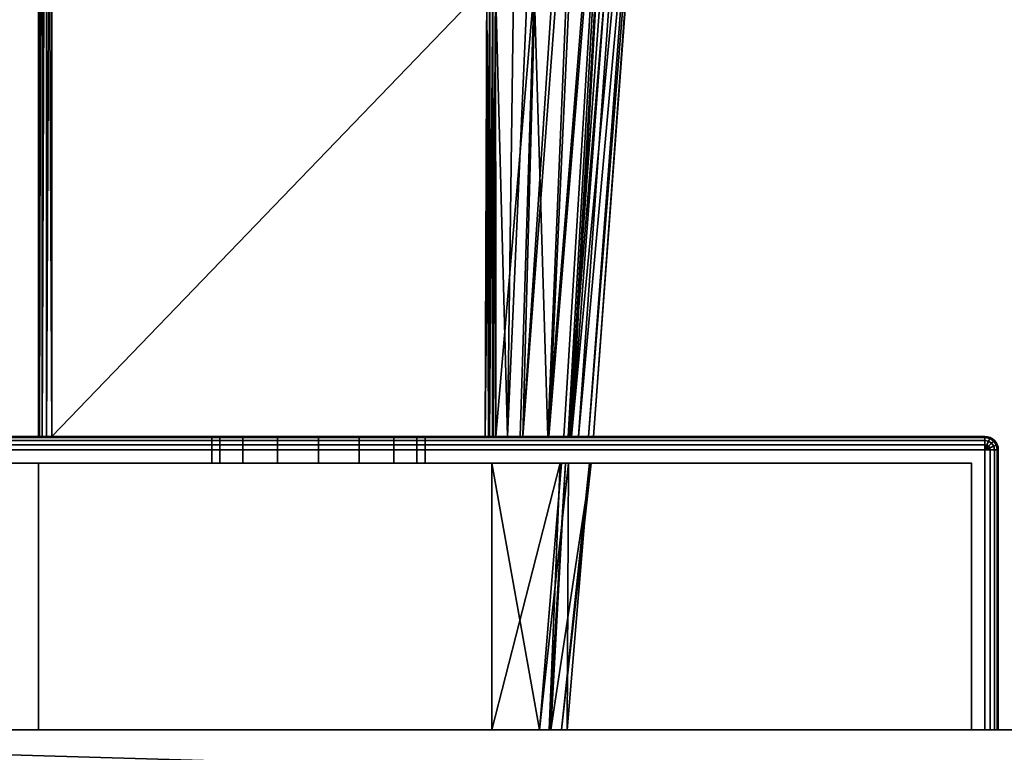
# Model space of a CAD drawing. Header units: millimetres. Extents: x -320 to 8070, y -96 to 57.
# Tile 27 of 111: x 1174 to 1211, y -1 to 27. Entities that reach past the tile are written whole.
import ezdxf

# ---------------------------------------------------------------- set-up
doc = ezdxf.new("R2010")
doc.units = ezdxf.units.MM
doc.layers.add('151', color=7, linetype='Continuous', true_color=0xffffff)

# ---------------------------------------------------------------- blocks, each defined once
blk = doc.blocks.new('UG_SURFACE_009')
at = {"layer": '151', "color": 253, "linetype": 'Continuous', "lineweight": 35}
for points in [[(1141.85, 0, 2016.5), (1141, -0.85, 2016.5), (1256, -3.35, 2016.5)], [(1256, -3.35), (1141, -11.5), (1141.85, 0), (1255.15, 0)], [(1255.15, 0), (1141.85, 0), (1141.85, 0, 2016.5), (1255.15, 0, 2016.5)], [(1256, -3.35, 2016.5), (1256, -0.85, 2016.5), (1255.15, 0, 2016.5), (1141.85, 0, 2016.5)]]:
    blk.add_3dface(points, dxfattribs=at)
blk = doc.blocks.new('UG_SURFACE_025')
at = {"layer": '151', "color": 251, "linetype": 'Continuous', "lineweight": 35}
for points in [[(1160.5, 11, 1000), (1210.5, 11, 1000), (1210.5, 10.962, 999.809), (1160.5, 10.962, 999.809)], [(1210.5, 11, 1050), (1160.5, 11, 1050), (1160.5, 10.962, 1050.191), (1210.5, 10.962, 1050.191)], [(1160.5, 11, 1000), (1160.5, 11, 1050), (1181.5, 11, 1032), (1181.5, 11, 1018)], [(1210.5, 11, 1000), (1160.5, 11, 1000), (1185.5, 11, 1014), (1187.031, 11, 1014.305)], [(1160.5, 11, 1000), (1182.672, 11, 1015.172), (1183.969, 11, 1014.305)], [(1160.5, 11, 1050), (1181.805, 11, 1033.531), (1181.5, 11, 1032)], [(1183.969, 11, 1014.305), (1185.5, 11, 1014), (1160.5, 11, 1000)], [(1181.5, 11, 1018), (1181.805, 11, 1016.469), (1160.5, 11, 1000)], [(1160.5, 11, 1050), (1182.672, 11, 1034.828), (1181.805, 11, 1033.531)], [(1181.805, 11, 1016.469), (1182.672, 11, 1015.172), (1160.5, 11, 1000)], [(1160.5, 11, 1050), (1210.5, 11, 1050), (1185.5, 11, 1036), (1183.969, 11, 1035.696)], [(1183.969, 11, 1035.696), (1182.672, 11, 1034.828), (1160.5, 11, 1050)], [(1160.5, 10.962, 999.809), (1210.5, 10.962, 999.809), (1210.5, 10.854, 999.646), (1160.5, 10.854, 999.646)], [(1210.5, 10.962, 1050.191), (1160.5, 10.962, 1050.191), (1160.5, 10.854, 1050.354), (1210.5, 10.854, 1050.354)], [(1160.5, 10.854, 999.646), (1210.5, 10.854, 999.646), (1210.5, 10.691, 999.538), (1160.5, 10.691, 999.538)], [(1210.5, 10.854, 1050.354), (1160.5, 10.854, 1050.354), (1160.5, 10.691, 1050.462), (1210.5, 10.691, 1050.462)], [(1181.5, 10, 1032), (1181.5, 11, 1032), (1181.805, 11, 1033.531), (1181.805, 10, 1033.531)], [(1181.805, 10, 1016.469), (1181.805, 11, 1016.469), (1181.5, 11, 1018), (1181.5, 10, 1018)], [(1181.5, 10, 1018), (1181.5, 11, 1018), (1181.5, 11, 1032), (1181.5, 10, 1032)], [(1181.805, 10, 1033.531), (1181.805, 11, 1033.531), (1182.672, 11, 1034.828), (1182.672, 10, 1034.828)], [(1182.672, 10, 1015.172), (1182.672, 11, 1015.172), (1181.805, 11, 1016.469), (1181.805, 10, 1016.469)], [(1182.672, 10, 1034.828), (1182.672, 11, 1034.828), (1183.969, 11, 1035.696), (1183.969, 10, 1035.696)], [(1183.969, 10, 1014.305), (1183.969, 11, 1014.305), (1182.672, 11, 1015.172), (1182.672, 10, 1015.172)], [(1183.969, 10, 1035.696), (1183.969, 11, 1035.696), (1185.5, 11, 1036), (1185.5, 10, 1036)], [(1185.5, 10, 1014), (1185.5, 11, 1014), (1183.969, 11, 1014.305), (1183.969, 10, 1014.305)], [(1187.031, 11, 1035.696), (1185.5, 11, 1036), (1210.5, 11, 1050)], [(1185.5, 10, 1036), (1185.5, 11, 1036), (1187.031, 11, 1035.696), (1187.031, 10, 1035.696)], [(1187.031, 10, 1014.305), (1187.031, 11, 1014.305), (1185.5, 11, 1014), (1185.5, 10, 1014)], [(1210.5, 11, 1050), (1188.328, 11, 1034.828), (1187.031, 11, 1035.696)], [(1187.031, 11, 1014.305), (1188.328, 11, 1015.172), (1210.5, 11, 1000)], [(1187.031, 10, 1035.696), (1187.031, 11, 1035.696), (1188.328, 11, 1034.828), (1188.328, 10, 1034.828)], [(1188.328, 10, 1015.172), (1188.328, 11, 1015.172), (1187.031, 11, 1014.305), (1187.031, 10, 1014.305)], [(1210.5, 11, 1000), (1188.328, 11, 1015.172), (1189.196, 11, 1016.469)], [(1189.196, 11, 1033.531), (1188.328, 11, 1034.828), (1210.5, 11, 1050)], [(1188.328, 10, 1034.828), (1188.328, 11, 1034.828), (1189.196, 11, 1033.531), (1189.196, 10, 1033.531)], [(1189.196, 10, 1016.469), (1189.196, 11, 1016.469), (1188.328, 11, 1015.172), (1188.328, 10, 1015.172)], [(1210.5, 11, 1000), (1189.196, 11, 1016.469), (1189.5, 11, 1018)], [(1189.5, 11, 1032), (1189.196, 11, 1033.531), (1210.5, 11, 1050)], [(1189.196, 10, 1033.531), (1189.196, 11, 1033.531), (1189.5, 11, 1032), (1189.5, 10, 1032)], [(1189.5, 10, 1018), (1189.5, 11, 1018), (1189.196, 11, 1016.469), (1189.196, 10, 1016.469)], [(1210.5, 11, 1050), (1210.5, 11, 1000), (1189.5, 11, 1018), (1189.5, 11, 1032)], [(1189.5, 10, 1032), (1189.5, 11, 1032), (1189.5, 11, 1018), (1189.5, 10, 1018)], [(1210.5, 11, 1000), (1210.691, 10.962, 1000), (1210.677, 10.927, 999.809), (1210.5, 10.962, 999.809)], [(1210.5, 11, 1000), (1210.5, 11, 1050), (1210.691, 10.962, 1050), (1210.691, 10.962, 1000)], [(1210.5, 10.962, 1050.191), (1210.677, 10.927, 1050.191), (1210.691, 10.962, 1050), (1210.5, 11, 1050)], [(1210.5, 10.962, 999.809), (1210.677, 10.927, 999.809), (1210.635, 10.827, 999.646), (1210.5, 10.854, 999.646)], [(1210.5, 10.854, 1050.354), (1210.635, 10.827, 1050.354), (1210.677, 10.927, 1050.191), (1210.5, 10.962, 1050.191)], [(1210.5, 10.854, 999.646), (1210.635, 10.827, 999.646), (1210.573, 10.677, 999.538), (1210.5, 10.691, 999.538)], [(1210.5, 10.691, 1050.462), (1210.573, 10.677, 1050.462), (1210.635, 10.827, 1050.354), (1210.5, 10.854, 1050.354)], [(1210.635, 10.827, 999.646), (1210.75, 10.75, 999.646), (1210.635, 10.635, 999.538), (1210.573, 10.677, 999.538)], [(1210.573, 10.677, 1050.462), (1210.635, 10.635, 1050.462), (1210.75, 10.75, 1050.354), (1210.635, 10.827, 1050.354)], [(1210.677, 10.927, 999.809), (1210.827, 10.827, 999.809), (1210.75, 10.75, 999.646), (1210.635, 10.827, 999.646)], [(1210.635, 10.827, 1050.354), (1210.75, 10.75, 1050.354), (1210.827, 10.827, 1050.191), (1210.677, 10.927, 1050.191)], [(1210.75, 10.75, 999.646), (1210.827, 10.635, 999.646), (1210.677, 10.573, 999.538), (1210.635, 10.635, 999.538)], [(1210.635, 10.635, 1050.462), (1210.677, 10.573, 1050.462), (1210.827, 10.635, 1050.354), (1210.75, 10.75, 1050.354)], [(1210.691, 10.962, 1000), (1210.854, 10.854, 1000), (1210.827, 10.827, 999.809), (1210.677, 10.927, 999.809)], [(1210.677, 10.927, 1050.191), (1210.827, 10.827, 1050.191), (1210.854, 10.854, 1050), (1210.691, 10.962, 1050)], [(1210.691, 10.962, 1000), (1210.691, 10.962, 1050), (1210.854, 10.854, 1050), (1210.854, 10.854, 1000)], [(1210.827, 10.827, 999.809), (1210.927, 10.677, 999.809), (1210.827, 10.635, 999.646), (1210.75, 10.75, 999.646)], [(1210.75, 10.75, 1050.354), (1210.827, 10.635, 1050.354), (1210.927, 10.677, 1050.191), (1210.827, 10.827, 1050.191)], [(1210.854, 10.854, 1000), (1210.962, 10.691, 1000), (1210.927, 10.677, 999.809), (1210.827, 10.827, 999.809)], [(1210.827, 10.827, 1050.191), (1210.927, 10.677, 1050.191), (1210.962, 10.691, 1050), (1210.854, 10.854, 1050)], [(1210.854, 10.854, 1000), (1210.854, 10.854, 1050), (1210.962, 10.691, 1050), (1210.962, 10.691, 1000)], [(1160.5, 10.691, 999.538), (1210.5, 10.691, 999.538), (1210.5, 10.5, 999.5), (1160.5, 10.5, 999.5)], [(1210.5, 10.691, 1050.462), (1160.5, 10.691, 1050.462), (1160.5, 10.5, 1050.5), (1210.5, 10.5, 1050.5)], [(1210.5, 10.5, 999.5), (1210.5, 0, 999.5), (1160.5, 0, 999.5), (1160.5, 10.5, 999.5)], [(1210.5, 0, 1050.5), (1210.5, 10.5, 1050.5), (1160.5, 10.5, 1050.5), (1160.5, 0, 1050.5)], [(1210.5, 10.691, 999.538), (1210.573, 10.677, 999.538), (1210.5, 10.5, 999.5)], [(1210.5, 10.5, 1050.5), (1210.573, 10.677, 1050.462), (1210.5, 10.691, 1050.462)], [(1210.573, 10.677, 999.538), (1210.635, 10.635, 999.538), (1210.5, 10.5, 999.5)], [(1210.5, 10.5, 1050.5), (1210.635, 10.635, 1050.462), (1210.573, 10.677, 1050.462)], [(1210.635, 10.635, 999.538), (1210.677, 10.573, 999.538), (1210.5, 10.5, 999.5)], [(1210.5, 10.5, 1050.5), (1210.677, 10.573, 1050.462), (1210.635, 10.635, 1050.462)], [(1210.677, 10.573, 999.538), (1210.691, 10.5, 999.538), (1210.5, 10.5, 999.5)], [(1210.5, 10.5, 1050.5), (1210.691, 10.5, 1050.462), (1210.677, 10.573, 1050.462)], [(1210.691, 10.5, 999.538), (1210.691, 0, 999.538), (1210.5, 0, 999.5), (1210.5, 10.5, 999.5)], [(1210.5, 10.5, 1050.5), (1210.5, 0, 1050.5), (1210.691, 0, 1050.462), (1210.691, 10.5, 1050.462)], [(1210.827, 10.635, 999.646), (1210.854, 10.5, 999.646), (1210.691, 10.5, 999.538), (1210.677, 10.573, 999.538)], [(1210.677, 10.573, 1050.462), (1210.691, 10.5, 1050.462), (1210.854, 10.5, 1050.354), (1210.827, 10.635, 1050.354)], [(1210.854, 10.5, 999.646), (1210.854, 0, 999.646), (1210.691, 0, 999.538), (1210.691, 10.5, 999.538)], [(1210.691, 10.5, 1050.462), (1210.691, 0, 1050.462), (1210.854, 0, 1050.354), (1210.854, 10.5, 1050.354)], [(1210.927, 10.677, 999.809), (1210.962, 10.5, 999.809), (1210.854, 10.5, 999.646), (1210.827, 10.635, 999.646)], [(1210.827, 10.635, 1050.354), (1210.854, 10.5, 1050.354), (1210.962, 10.5, 1050.191), (1210.927, 10.677, 1050.191)], [(1210.962, 10.5, 999.809), (1210.962, 0, 999.809), (1210.854, 0, 999.646), (1210.854, 10.5, 999.646)], [(1210.854, 10.5, 1050.354), (1210.854, 0, 1050.354), (1210.962, 0, 1050.191), (1210.962, 10.5, 1050.191)], [(1210.962, 10.691, 1000), (1211, 10.5, 1000), (1210.962, 10.5, 999.809), (1210.927, 10.677, 999.809)], [(1210.927, 10.677, 1050.191), (1210.962, 10.5, 1050.191), (1211, 10.5, 1050), (1210.962, 10.691, 1050)], [(1210.962, 10.691, 1000), (1210.962, 10.691, 1050), (1211, 10.5, 1050), (1211, 10.5, 1000)], [(1211, 10.5, 1000), (1211, 0, 1000), (1210.962, 0, 999.809), (1210.962, 10.5, 999.809)], [(1210.962, 10.5, 1050.191), (1210.962, 0, 1050.191), (1211, 0, 1050), (1211, 10.5, 1050)], [(1211, 10.5, 1050), (1211, 0, 1050), (1211, 0, 1000), (1211, 10.5, 1000)], [(1161, 0, 1049.5), (1161, 10, 1049.5), (1210, 10, 1049.5), (1210, 0, 1049.5)], [(1210, 0, 1000.5), (1210, 10, 1000.5), (1161, 10, 1000.5), (1161, 0, 1000.5)], [(1161, 10, 1049.5), (1161, 10, 1000.5), (1181.5, 10, 1018), (1181.5, 10, 1032)], [(1161, 10, 1049.5), (1182.672, 10, 1034.828), (1183.969, 10, 1035.696)], [(1161, 10, 1000.5), (1181.805, 10, 1016.469), (1181.5, 10, 1018)], [(1183.969, 10, 1035.696), (1185.5, 10, 1036), (1210, 10, 1049.5), (1161, 10, 1049.5)], [(1181.5, 10, 1032), (1181.805, 10, 1033.531), (1161, 10, 1049.5)], [(1161, 10, 1000.5), (1182.672, 10, 1015.172), (1181.805, 10, 1016.469)], [(1181.805, 10, 1033.531), (1182.672, 10, 1034.828), (1161, 10, 1049.5)], [(1161, 10, 1000.5), (1210, 10, 1000.5), (1185.5, 10, 1014), (1183.969, 10, 1014.305)], [(1183.969, 10, 1014.305), (1182.672, 10, 1015.172), (1161, 10, 1000.5)], [(1210, 10, 1049.5), (1185.5, 10, 1036), (1187.031, 10, 1035.696)], [(1187.031, 10, 1014.305), (1185.5, 10, 1014), (1210, 10, 1000.5)], [(1210, 10, 1000.5), (1188.328, 10, 1015.172), (1187.031, 10, 1014.305)], [(1187.031, 10, 1035.696), (1188.328, 10, 1034.828), (1210, 10, 1049.5)], [(1210, 10, 1049.5), (1188.328, 10, 1034.828), (1189.196, 10, 1033.531)], [(1189.196, 10, 1016.469), (1188.328, 10, 1015.172), (1210, 10, 1000.5)], [(1210, 10, 1049.5), (1189.196, 10, 1033.531), (1189.5, 10, 1032)], [(1189.5, 10, 1018), (1189.196, 10, 1016.469), (1210, 10, 1000.5)], [(1210, 10, 1000.5), (1210, 10, 1049.5), (1189.5, 10, 1032), (1189.5, 10, 1018)], [(1210, 0, 1049.5), (1210, 10, 1049.5), (1210, 10, 1000.5), (1210, 0, 1000.5)], [(1161, 0, 1049.5), (1210, 0, 1049.5), (1210.5, 0, 1050.5), (1160.5, 0, 1050.5)], [(1210, 0, 1000.5), (1161, 0, 1000.5), (1160.5, 0, 999.5), (1210.5, 0, 999.5)], [(1210, 0, 1049.5), (1210, 0, 1000.5), (1211, 0, 1000), (1211, 0, 1050)], [(1210, 0, 1000.5), (1210.854, 0, 999.646), (1210.962, 0, 999.809), (1211, 0, 1000)], [(1210, 0, 1049.5), (1210.854, 0, 1050.354), (1210.691, 0, 1050.462), (1210.5, 0, 1050.5)], [(1210.5, 0, 999.5), (1210.691, 0, 999.538), (1210.854, 0, 999.646), (1210, 0, 1000.5)], [(1211, 0, 1050), (1210.962, 0, 1050.191), (1210.854, 0, 1050.354), (1210, 0, 1049.5)]]:
    blk.add_3dface(points, dxfattribs=at)
blk = doc.blocks.new('UG_SURFACE_026')
at = {"layer": '151', "color": 251, "linetype": 'Continuous', "lineweight": 35}
for points in [[(1175, 11, 1114.5), (1175, 53.146, 1114.5), (1175, 51.665, 1111.07)], [(1175, 51.765, 1096.64), (1175, 53.146, 1093.5), (1175, 11, 1093.5)], [(1175, 11, 1114.5), (1175.038, 11, 1114.691), (1175.026, 53.146, 1114.66)], [(1175.026, 53.146, 1114.66), (1175, 53.146, 1114.5), (1175, 11, 1114.5)], [(1175, 11, 1093.5), (1175, 53.146, 1093.5), (1175.026, 53.146, 1093.34)], [(1175.026, 53.146, 1093.34), (1175.038, 11, 1093.309), (1175, 11, 1093.5)], [(1175.038, 11, 1114.691), (1175.043, 53.146, 1114.688), (1175.026, 53.146, 1114.66)], [(1175.026, 53.146, 1093.34), (1175.043, 53.146, 1093.312), (1175.038, 11, 1093.309)], [(1175.131, 53.146, 1114.837), (1175.038, 11, 1114.691), (1175.146, 11, 1114.854)], [(1175.131, 53.146, 1114.837), (1175.043, 53.146, 1114.688), (1175.038, 11, 1114.691)], [(1175.038, 11, 1093.309), (1175.043, 53.146, 1093.312), (1175.131, 53.146, 1093.163)], [(1175.131, 53.146, 1093.163), (1175.146, 11, 1093.146), (1175.038, 11, 1093.309)], [(1175.146, 11, 1114.854), (1175.149, 53.146, 1114.85), (1175.131, 53.146, 1114.837)], [(1175.131, 53.146, 1093.163), (1175.149, 53.146, 1093.15), (1175.146, 11, 1093.146)], [(1175.298, 53.146, 1114.958), (1175.146, 11, 1114.854), (1175.309, 11, 1114.962)], [(1175.298, 53.146, 1114.958), (1175.149, 53.146, 1114.85), (1175.146, 11, 1114.854)], [(1175.146, 11, 1093.146), (1175.149, 53.146, 1093.15), (1175.298, 53.146, 1093.042)], [(1175.298, 53.146, 1093.042), (1175.309, 11, 1093.038), (1175.146, 11, 1093.146)], [(1175.309, 11, 1114.962), (1175.309, 53.146, 1114.96), (1175.298, 53.146, 1114.958)], [(1175.298, 53.146, 1093.042), (1175.309, 53.146, 1093.04), (1175.309, 11, 1093.038)], [(1175.5, 11, 1115), (1175.5, 53.146, 1115), (1175.309, 53.146, 1114.96)], [(1175.309, 53.146, 1114.96), (1175.309, 11, 1114.962), (1175.5, 11, 1115)], [(1175.309, 11, 1093.038), (1175.309, 53.146, 1093.04), (1175.5, 53.146, 1093)], [(1175.5, 53.146, 1093), (1175.5, 11, 1093), (1175.309, 11, 1093.038)], [(1191.816, 27.953, 1115), (1191.864, 44.489, 1115), (1175.5, 53.146, 1115), (1175.5, 11, 1115)], [(1175.5, 11, 1093), (1175.5, 53.146, 1093), (1191.864, 44.489, 1093), (1191.816, 27.953, 1093)], [(1175, 11, 1093.5), (1175, 50.511, 1104), (1175, 51.765, 1096.64)], [(1175, 51.665, 1111.07), (1175, 50.511, 1104), (1175, 11, 1093.5), (1175, 11, 1114.5)], [(1192.143, 27.952, 1093.122), (1193.038, 44.396, 1093.862), (1192.597, 11, 1094.039)], [(1192.597, 11, 1094.039), (1193.038, 44.396, 1093.862), (1194.072, 44.292, 1094.753)], [(1194.072, 44.292, 1094.753), (1193.164, 11, 1095.113), (1192.597, 11, 1094.039)], [(1193.164, 11, 1095.113), (1194.072, 44.292, 1094.753), (1195.357, 44.162, 1095.86)], [(1193.164, 11, 1095.113), (1195.357, 44.162, 1095.86), (1195.674, 44.089, 1096.421)], [(1195.674, 44.089, 1096.421), (1194.147, 11, 1096.977), (1193.164, 11, 1095.113)], [(1194.106, 11, 1111.273), (1195.488, 44.116, 1111.778), (1193.587, 27.845, 1113.426)], [(1196.734, 43.846, 1109.778), (1195.488, 44.116, 1111.778), (1194.106, 11, 1111.273)], [(1194.147, 11, 1096.977), (1195.674, 44.089, 1096.421), (1196.836, 43.82, 1098.477)], [(1194.106, 11, 1111.273), (1194.701, 11, 1110.199), (1196.734, 43.846, 1109.778)], [(1196.836, 43.82, 1098.477), (1194.934, 11, 1098.47), (1194.147, 11, 1096.977)], [(1194.701, 11, 1110.199), (1194.863, 11, 1109.341), (1196.734, 43.846, 1109.778)], [(1197.252, 43.733, 1108.945), (1196.734, 43.846, 1109.778), (1194.863, 11, 1109.341)], [(1197.555, 43.64, 1107.609), (1197.252, 43.733, 1108.945), (1194.863, 11, 1109.341)], [(1194.863, 11, 1109.341), (1195.258, 11, 1107.254), (1197.555, 43.64, 1107.609)], [(1196.836, 43.82, 1098.477), (1194.996, 11, 1098.883), (1194.934, 11, 1098.47)], [(1194.996, 11, 1098.883), (1196.836, 43.82, 1098.477), (1197.445, 43.678, 1099.557)], [(1194.996, 11, 1098.883), (1197.445, 43.678, 1099.557), (1198.074, 43.481, 1102.985)], [(1198.194, 43.443, 1104.784), (1197.555, 43.64, 1107.609), (1195.258, 11, 1107.254)], [(1198.074, 43.481, 1102.985), (1195.627, 11, 1103.094), (1194.996, 11, 1098.883)], [(1195.258, 11, 1107.254), (1195.812, 11, 1104.328), (1198.194, 43.443, 1104.784)], [(1195.627, 11, 1103.094), (1198.074, 43.481, 1102.985), (1198.215, 43.436, 1103.755)], [(1195.812, 11, 1104.328), (1195.627, 11, 1103.094), (1198.215, 43.436, 1103.755)], [(1198.215, 43.436, 1103.755), (1198.194, 43.443, 1104.784), (1195.812, 11, 1104.328)], [(1175.5, 11, 1115), (1191.756, 11, 1115), (1191.816, 27.953, 1115)], [(1191.816, 27.953, 1093), (1191.756, 11, 1093), (1175.5, 11, 1093)], [(1191.816, 27.953, 1115), (1191.756, 11, 1115), (1191.875, 11, 1114.986)], [(1191.756, 11, 1093), (1191.816, 27.953, 1093), (1191.933, 27.953, 1093.014)], [(1191.933, 27.953, 1093.014), (1191.906, 11, 1093.026), (1191.756, 11, 1093)], [(1191.875, 11, 1114.986), (1191.933, 27.953, 1114.986), (1191.816, 27.953, 1115)], [(1191.875, 11, 1114.986), (1191.904, 11, 1114.973), (1191.933, 27.953, 1114.986)], [(1192.045, 27.952, 1114.944), (1191.933, 27.953, 1114.986), (1191.904, 11, 1114.973)], [(1191.904, 11, 1114.973), (1192.029, 11, 1114.919), (1192.045, 27.952, 1114.944)], [(1191.921, 11, 1093.028), (1191.906, 11, 1093.026), (1191.933, 27.953, 1093.014)], [(1191.921, 11, 1093.028), (1191.933, 27.953, 1093.014), (1192.045, 27.952, 1093.055)], [(1192.045, 27.952, 1093.055), (1192.04, 11, 1093.094), (1191.921, 11, 1093.028)], [(1192.029, 11, 1114.919), (1192.041, 11, 1114.908), (1192.045, 27.952, 1114.944)], [(1192.068, 11, 1093.11), (1192.04, 11, 1093.094), (1192.045, 27.952, 1093.055)], [(1192.143, 27.845, 1114.878), (1192.045, 27.952, 1114.944), (1192.041, 11, 1114.908)], [(1192.041, 11, 1114.908), (1192.152, 11, 1114.805), (1192.143, 27.845, 1114.878)], [(1192.068, 11, 1093.11), (1192.045, 27.952, 1093.055), (1192.143, 27.952, 1093.122)], [(1192.143, 27.952, 1093.122), (1192.152, 11, 1093.195), (1192.068, 11, 1093.11)], [(1192.597, 11, 1094.039), (1192.152, 11, 1093.195), (1192.143, 27.952, 1093.122)], [(1193.587, 27.845, 1113.426), (1192.143, 27.845, 1114.878), (1192.152, 11, 1114.805)], [(1192.152, 11, 1114.805), (1193.063, 11, 1113.16), (1193.587, 27.845, 1113.426)], [(1193.587, 27.845, 1113.426), (1193.063, 11, 1113.16), (1194.106, 11, 1111.273)], [(1210.5, 11, 1129), (1160.5, 11, 1129), (1160.5, 10.962, 1129.191), (1210.5, 10.962, 1129.191)], [(1160.5, 11, 1079), (1210.5, 11, 1079), (1210.5, 10.962, 1078.809), (1160.5, 10.962, 1078.809)], [(1210.5, 11, 1079), (1160.5, 11, 1079), (1175.5, 11, 1093), (1191.756, 11, 1093)], [(1160.5, 11, 1079), (1175.309, 11, 1093.038), (1175.5, 11, 1093)], [(1160.5, 11, 1079), (1175.038, 11, 1093.309), (1175.146, 11, 1093.146)], [(1160.5, 11, 1079), (1160.5, 11, 1129), (1175, 11, 1114.5), (1175, 11, 1093.5)], [(1175.146, 11, 1093.146), (1175.309, 11, 1093.038), (1160.5, 11, 1079)], [(1160.5, 11, 1129), (1175.038, 11, 1114.691), (1175, 11, 1114.5)], [(1175, 11, 1093.5), (1175.038, 11, 1093.309), (1160.5, 11, 1079)], [(1160.5, 11, 1129), (1175.309, 11, 1114.962), (1175.146, 11, 1114.854)], [(1175.146, 11, 1114.854), (1175.038, 11, 1114.691), (1160.5, 11, 1129)], [(1160.5, 11, 1129), (1210.5, 11, 1129), (1191.756, 11, 1115), (1175.5, 11, 1115)], [(1175.5, 11, 1115), (1175.309, 11, 1114.962), (1160.5, 11, 1129)], [(1210.5, 10.962, 1129.191), (1160.5, 10.962, 1129.191), (1160.5, 10.854, 1129.354), (1210.5, 10.854, 1129.354)], [(1160.5, 10.962, 1078.809), (1210.5, 10.962, 1078.809), (1210.5, 10.854, 1078.646), (1160.5, 10.854, 1078.646)], [(1210.5, 10.854, 1129.354), (1160.5, 10.854, 1129.354), (1160.5, 10.691, 1129.462), (1210.5, 10.691, 1129.462)], [(1160.5, 10.854, 1078.646), (1210.5, 10.854, 1078.646), (1210.5, 10.691, 1078.538), (1160.5, 10.691, 1078.538)], [(1210.5, 11, 1079), (1191.756, 11, 1093), (1191.906, 11, 1093.026)], [(1191.875, 11, 1114.986), (1191.756, 11, 1115), (1210.5, 11, 1129)], [(1191.904, 11, 1114.973), (1191.875, 11, 1114.986), (1210.5, 11, 1129)], [(1210.5, 11, 1129), (1192.029, 11, 1114.919), (1191.904, 11, 1114.973)], [(1191.906, 11, 1093.026), (1191.921, 11, 1093.028), (1210.5, 11, 1079)], [(1210.5, 11, 1079), (1191.921, 11, 1093.028), (1192.04, 11, 1093.094)], [(1192.041, 11, 1114.908), (1192.029, 11, 1114.919), (1210.5, 11, 1129)], [(1192.04, 11, 1093.094), (1192.068, 11, 1093.11), (1210.5, 11, 1079)], [(1210.5, 11, 1129), (1192.152, 11, 1114.805), (1192.041, 11, 1114.908)], [(1192.068, 11, 1093.11), (1192.152, 11, 1093.195), (1210.5, 11, 1079)], [(1193.063, 11, 1113.16), (1192.152, 11, 1114.805), (1210.5, 11, 1129)], [(1210.5, 11, 1079), (1192.152, 11, 1093.195), (1192.597, 11, 1094.039)], [(1210.5, 11, 1079), (1192.597, 11, 1094.039), (1193.164, 11, 1095.113)], [(1210.5, 11, 1129), (1194.106, 11, 1111.273), (1193.063, 11, 1113.16)], [(1193.164, 11, 1095.113), (1194.147, 11, 1096.977), (1210.5, 11, 1079)], [(1210.5, 11, 1129), (1194.701, 11, 1110.199), (1194.106, 11, 1111.273)], [(1194.147, 11, 1096.977), (1194.934, 11, 1098.47), (1210.5, 11, 1079)], [(1194.863, 11, 1109.341), (1194.701, 11, 1110.199), (1210.5, 11, 1129)], [(1195.258, 11, 1107.254), (1194.863, 11, 1109.341), (1210.5, 11, 1129)], [(1210.5, 11, 1079), (1194.934, 11, 1098.47), (1194.996, 11, 1098.883)], [(1210.5, 11, 1079), (1194.996, 11, 1098.883), (1195.627, 11, 1103.094)], [(1210.5, 11, 1129), (1195.812, 11, 1104.328), (1195.258, 11, 1107.254)], [(1195.627, 11, 1103.094), (1195.812, 11, 1104.328), (1210.5, 11, 1129), (1210.5, 11, 1079)], [(1210.5, 10.962, 1129.191), (1210.677, 10.927, 1129.191), (1210.691, 10.962, 1129), (1210.5, 11, 1129)], [(1210.5, 11, 1079), (1210.5, 11, 1129), (1210.691, 10.962, 1129), (1210.691, 10.962, 1079)], [(1210.5, 11, 1079), (1210.691, 10.962, 1079), (1210.677, 10.927, 1078.809), (1210.5, 10.962, 1078.809)], [(1210.5, 10.854, 1129.354), (1210.635, 10.827, 1129.354), (1210.677, 10.927, 1129.191), (1210.5, 10.962, 1129.191)], [(1210.5, 10.962, 1078.809), (1210.677, 10.927, 1078.809), (1210.635, 10.827, 1078.646), (1210.5, 10.854, 1078.646)], [(1210.5, 10.691, 1129.462), (1210.573, 10.677, 1129.462), (1210.635, 10.827, 1129.354), (1210.5, 10.854, 1129.354)], [(1210.5, 10.854, 1078.646), (1210.635, 10.827, 1078.646), (1210.573, 10.677, 1078.538), (1210.5, 10.691, 1078.538)], [(1210.573, 10.677, 1129.462), (1210.635, 10.635, 1129.462), (1210.75, 10.75, 1129.354), (1210.635, 10.827, 1129.354)], [(1210.635, 10.827, 1078.646), (1210.75, 10.75, 1078.646), (1210.635, 10.635, 1078.538), (1210.573, 10.677, 1078.538)], [(1210.635, 10.827, 1129.354), (1210.75, 10.75, 1129.354), (1210.827, 10.827, 1129.191), (1210.677, 10.927, 1129.191)], [(1210.677, 10.927, 1078.809), (1210.827, 10.827, 1078.809), (1210.75, 10.75, 1078.646), (1210.635, 10.827, 1078.646)], [(1210.635, 10.635, 1129.462), (1210.677, 10.573, 1129.462), (1210.827, 10.635, 1129.354), (1210.75, 10.75, 1129.354)], [(1210.75, 10.75, 1078.646), (1210.827, 10.635, 1078.646), (1210.677, 10.573, 1078.538), (1210.635, 10.635, 1078.538)], [(1210.677, 10.927, 1129.191), (1210.827, 10.827, 1129.191), (1210.854, 10.854, 1129), (1210.691, 10.962, 1129)], [(1210.691, 10.962, 1079), (1210.854, 10.854, 1079), (1210.827, 10.827, 1078.809), (1210.677, 10.927, 1078.809)], [(1210.691, 10.962, 1079), (1210.691, 10.962, 1129), (1210.854, 10.854, 1129), (1210.854, 10.854, 1079)], [(1210.75, 10.75, 1129.354), (1210.827, 10.635, 1129.354), (1210.927, 10.677, 1129.191), (1210.827, 10.827, 1129.191)], [(1210.827, 10.827, 1078.809), (1210.927, 10.677, 1078.809), (1210.827, 10.635, 1078.646), (1210.75, 10.75, 1078.646)], [(1210.827, 10.827, 1129.191), (1210.927, 10.677, 1129.191), (1210.962, 10.691, 1129), (1210.854, 10.854, 1129)], [(1210.854, 10.854, 1079), (1210.962, 10.691, 1079), (1210.927, 10.677, 1078.809), (1210.827, 10.827, 1078.809)], [(1210.854, 10.854, 1079), (1210.854, 10.854, 1129), (1210.962, 10.691, 1129), (1210.962, 10.691, 1079)], [(1210.5, 10.691, 1129.462), (1160.5, 10.691, 1129.462), (1160.5, 10.5, 1129.5), (1210.5, 10.5, 1129.5)], [(1160.5, 10.691, 1078.538), (1210.5, 10.691, 1078.538), (1210.5, 10.5, 1078.5), (1160.5, 10.5, 1078.5)], [(1160.5, 10.5, 1129.5), (1160.5, 0, 1129.5), (1210.5, 0, 1129.5), (1210.5, 10.5, 1129.5)], [(1210.5, 10.5, 1078.5), (1210.5, 0, 1078.5), (1160.5, 0, 1078.5), (1160.5, 10.5, 1078.5)], [(1210.5, 10.5, 1129.5), (1210.573, 10.677, 1129.462), (1210.5, 10.691, 1129.462)], [(1210.5, 10.691, 1078.538), (1210.573, 10.677, 1078.538), (1210.5, 10.5, 1078.5)], [(1210.5, 10.5, 1129.5), (1210.635, 10.635, 1129.462), (1210.573, 10.677, 1129.462)], [(1210.573, 10.677, 1078.538), (1210.635, 10.635, 1078.538), (1210.5, 10.5, 1078.5)], [(1210.5, 10.5, 1129.5), (1210.677, 10.573, 1129.462), (1210.635, 10.635, 1129.462)], [(1210.635, 10.635, 1078.538), (1210.677, 10.573, 1078.538), (1210.5, 10.5, 1078.5)], [(1210.5, 10.5, 1129.5), (1210.691, 10.5, 1129.462), (1210.677, 10.573, 1129.462)], [(1210.677, 10.573, 1078.538), (1210.691, 10.5, 1078.538), (1210.5, 10.5, 1078.5)], [(1210.5, 10.5, 1129.5), (1210.5, 0, 1129.5), (1210.691, 0, 1129.462), (1210.691, 10.5, 1129.462)], [(1210.691, 10.5, 1078.538), (1210.691, 0, 1078.538), (1210.5, 0, 1078.5), (1210.5, 10.5, 1078.5)], [(1210.677, 10.573, 1129.462), (1210.691, 10.5, 1129.462), (1210.854, 10.5, 1129.354), (1210.827, 10.635, 1129.354)], [(1210.827, 10.635, 1078.646), (1210.854, 10.5, 1078.646), (1210.691, 10.5, 1078.538), (1210.677, 10.573, 1078.538)], [(1210.691, 10.5, 1129.462), (1210.691, 0, 1129.462), (1210.854, 0, 1129.354), (1210.854, 10.5, 1129.354)], [(1210.854, 10.5, 1078.646), (1210.854, 0, 1078.646), (1210.691, 0, 1078.538), (1210.691, 10.5, 1078.538)], [(1210.827, 10.635, 1129.354), (1210.854, 10.5, 1129.354), (1210.962, 10.5, 1129.191), (1210.927, 10.677, 1129.191)], [(1210.927, 10.677, 1078.809), (1210.962, 10.5, 1078.809), (1210.854, 10.5, 1078.646), (1210.827, 10.635, 1078.646)], [(1210.854, 10.5, 1129.354), (1210.854, 0, 1129.354), (1210.962, 0, 1129.191), (1210.962, 10.5, 1129.191)], [(1210.962, 10.5, 1078.809), (1210.962, 0, 1078.809), (1210.854, 0, 1078.646), (1210.854, 10.5, 1078.646)], [(1210.927, 10.677, 1129.191), (1210.962, 10.5, 1129.191), (1211, 10.5, 1129), (1210.962, 10.691, 1129)], [(1210.962, 10.691, 1079), (1211, 10.5, 1079), (1210.962, 10.5, 1078.809), (1210.927, 10.677, 1078.809)], [(1210.962, 10.691, 1079), (1210.962, 10.691, 1129), (1211, 10.5, 1129), (1211, 10.5, 1079)], [(1210.962, 10.5, 1129.191), (1210.962, 0, 1129.191), (1211, 0, 1129), (1211, 10.5, 1129)], [(1211, 10.5, 1079), (1211, 0, 1079), (1210.962, 0, 1078.809), (1210.962, 10.5, 1078.809)], [(1211, 0, 1079), (1211, 10.5, 1079), (1211, 10.5, 1129), (1211, 0, 1129)], [(1161, 0, 1128.5), (1161, 10, 1128.5), (1210, 10, 1128.5), (1210, 0, 1128.5)], [(1210, 0, 1079.5), (1210, 10, 1079.5), (1161, 10, 1079.5), (1161, 0, 1079.5)], [(1210, 10, 1128.5), (1161, 10, 1128.5), (1175, 10, 1115), (1192, 10, 1115)], [(1161, 10, 1128.5), (1161, 10, 1079.5), (1175, 10, 1093), (1175, 10, 1115)], [(1161, 10, 1079.5), (1210, 10, 1079.5), (1192, 10, 1093), (1175, 10, 1093)], [(1175, 10, 1093), (1192, 10, 1093), (1192, 0, 1093), (1175, 0, 1093)], [(1175, 10, 1115), (1175, 10, 1093), (1175, 0, 1093), (1175, 0, 1115)], [(1192, 10, 1115), (1175, 10, 1115), (1175, 0, 1115), (1192, 0, 1115)], [(1210, 10, 1128.5), (1192, 10, 1115), (1194.566, 10, 1110.408)], [(1194.616, 10, 1097.988), (1192, 10, 1093), (1210, 10, 1079.5)], [(1192, 0, 1115), (1194.156, 0, 1109.987), (1194.566, 10, 1110.408)], [(1194.566, 10, 1110.408), (1192, 10, 1115), (1192, 0, 1115)], [(1192, 10, 1093), (1194.616, 10, 1097.988), (1193.789, 0, 1098.233)], [(1193.789, 0, 1098.233), (1192, 0, 1093), (1192, 10, 1093)], [(1193.789, 0, 1098.233), (1194.616, 10, 1097.988), (1194.882, 10, 1098.494)], [(1194.882, 10, 1098.494), (1194.829, 0, 1101.272), (1193.789, 0, 1098.233)], [(1194.774, 10, 1109.35), (1194.566, 10, 1110.408), (1194.156, 0, 1109.987)], [(1194.156, 0, 1109.987), (1194.216, 0, 1109.221), (1194.774, 10, 1109.35)], [(1194.216, 0, 1109.221), (1194.62, 0, 1103.971), (1195.735, 10, 1104.455)], [(1195.735, 10, 1104.455), (1194.774, 10, 1109.35), (1194.216, 0, 1109.221)], [(1210, 10, 1128.5), (1194.566, 10, 1110.408), (1194.774, 10, 1109.35)], [(1210, 10, 1079.5), (1194.882, 10, 1098.494), (1194.616, 10, 1097.988)], [(1194.62, 0, 1103.971), (1195.671, 10, 1104.01), (1195.735, 10, 1104.455)], [(1195.671, 10, 1104.01), (1194.62, 0, 1103.971), (1194.829, 0, 1101.272)], [(1194.774, 10, 1109.35), (1195.735, 10, 1104.455), (1210, 10, 1128.5)], [(1194.829, 0, 1101.272), (1194.882, 10, 1098.494), (1195.671, 10, 1104.01)], [(1195.671, 10, 1104.01), (1194.882, 10, 1098.494), (1210, 10, 1079.5)], [(1210, 10, 1079.5), (1210, 10, 1128.5), (1195.735, 10, 1104.455), (1195.671, 10, 1104.01)], [(1210, 0, 1128.5), (1210, 10, 1128.5), (1210, 10, 1079.5), (1210, 0, 1079.5)], [(1161, 0, 1128.5), (1210, 0, 1128.5), (1210.5, 0, 1129.5), (1160.5, 0, 1129.5)], [(1210, 0, 1079.5), (1161, 0, 1079.5), (1160.5, 0, 1078.5), (1210.5, 0, 1078.5)], [(1175, 0, 1115), (1194.62, 0, 1103.971), (1194.216, 0, 1109.221)], [(1175, 0, 1115), (1193.789, 0, 1098.233), (1194.829, 0, 1101.272), (1194.62, 0, 1103.971)], [(1175, 0, 1115), (1175, 0, 1093), (1192, 0, 1093), (1193.789, 0, 1098.233)], [(1194.216, 0, 1109.221), (1194.156, 0, 1109.987), (1192, 0, 1115), (1175, 0, 1115)], [(1210, 0, 1128.5), (1210, 0, 1079.5), (1211, 0, 1079), (1211, 0, 1129)], [(1210, 0, 1079.5), (1210.854, 0, 1078.646), (1210.962, 0, 1078.809), (1211, 0, 1079)], [(1210, 0, 1128.5), (1210.854, 0, 1129.354), (1210.691, 0, 1129.462), (1210.5, 0, 1129.5)], [(1210.5, 0, 1078.5), (1210.691, 0, 1078.538), (1210.854, 0, 1078.646), (1210, 0, 1079.5)], [(1211, 0, 1129), (1210.962, 0, 1129.191), (1210.854, 0, 1129.354), (1210, 0, 1128.5)]]:
    blk.add_3dface(points, dxfattribs=at)

msp = doc.modelspace()

# ---------------------------------------------------------------- linework, layer by layer
at = {"layer": '151', "color": 251, "linetype": 'Continuous', "lineweight": 35}
for p, q in [((1175, 11, 1114.5), (1175, 53.146, 1114.5)), ((1175, 53.146, 1093.5), (1175, 11, 1093.5)), ((1175.5, 11, 1093), (1175.5, 53.146, 1093)), ((1175.5, 53.146, 1115), (1175.5, 11, 1115)), ((1210.5, 11, 1079), (1160.5, 11, 1079)), ((1160.5, 11, 1129), (1210.5, 11, 1129)), ((1210.5, 11, 1000), (1160.5, 11, 1000)), ((1160.5, 11, 1050), (1210.5, 11, 1050)), ((1175, 11, 1114.5), (1175, 11, 1093.5)), ((1175.5, 11, 1115), (1191.756, 11, 1115)), ((1175.5, 11, 1093), (1191.756, 11, 1093)), ((1175.5, 11, 1115), (1191.756, 11, 1115)), ((1181.5, 11, 1018), (1181.5, 10, 1018)), ((1181.5, 11, 1032), (1181.5, 10, 1032)), ((1181.5, 11, 1018), (1181.5, 11, 1032)), ((1189.5, 11, 1032), (1189.5, 10, 1032)), ((1189.5, 11, 1032), (1189.5, 11, 1018)), ((1189.5, 11, 1018), (1189.5, 10, 1018)), ((1210.5, 11, 1129), (1210.5, 11, 1079)), ((1210.5, 11, 1050), (1210.5, 11, 1000)), ((1210.5, 10.5, 1129.5), (1160.5, 10.5, 1129.5)), ((1160.5, 10.5, 1078.5), (1210.5, 10.5, 1078.5)), ((1160.5, 10.5, 999.5), (1210.5, 10.5, 999.5)), ((1210.5, 10.5, 1050.5), (1160.5, 10.5, 1050.5)), ((1210.5, 10.5, 1078.5), (1210.5, 0, 1078.5)), ((1210.5, 0, 1129.5), (1210.5, 10.5, 1129.5)), ((1210.5, 0, 1050.5), (1210.5, 10.5, 1050.5)), ((1210.5, 10.5, 999.5), (1210.5, 0, 999.5)), ((1211, 10.5, 1079), (1211, 10.5, 1129)), ((1211, 0, 1079), (1211, 10.5, 1079)), ((1211, 10.5, 1129), (1211, 0, 1129)), ((1211, 10.5, 1050), (1211, 0, 1050)), ((1211, 0, 1000), (1211, 10.5, 1000)), ((1211, 10.5, 1000), (1211, 10.5, 1050)), ((1161, 10, 1079.5), (1210, 10, 1079.5)), ((1210, 10, 1128.5), (1161, 10, 1128.5)), ((1161, 10, 1000.5), (1210, 10, 1000.5)), ((1210, 10, 1049.5), (1161, 10, 1049.5)), ((1175, 10, 1093), (1175, 0, 1093)), ((1175, 10, 1115), (1175, 0, 1115)), ((1175, 10, 1115), (1175, 10, 1093)), ((1192, 10, 1115), (1175, 10, 1115)), ((1175, 10, 1093), (1192, 10, 1093)), ((1181.5, 10, 1032), (1181.5, 10, 1018)), ((1189.5, 10, 1018), (1189.5, 10, 1032)), ((1192, 10, 1115), (1192, 0, 1115)), ((1192, 10, 1115), (1192, 0, 1115)), ((1210, 0, 1128.5), (1210, 10, 1128.5)), ((1210, 0, 1079.5), (1210, 10, 1079.5)), ((1210, 10, 1079.5), (1210, 10, 1128.5)), ((1210, 0, 1049.5), (1210, 10, 1049.5)), ((1210, 10, 1000.5), (1210, 10, 1049.5)), ((1210, 0, 1000.5), (1210, 10, 1000.5)), ((1160.5, 0, 1078.5), (1210.5, 0, 1078.5)), ((1210.5, 0, 1050.5), (1160.5, 0, 1050.5)), ((1160.5, 0, 999.5), (1210.5, 0, 999.5)), ((1210.5, 0, 1129.5), (1160.5, 0, 1129.5)), ((1210, 0, 1128.5), (1161, 0, 1128.5)), ((1161, 0, 1079.5), (1210, 0, 1079.5)), ((1210, 0, 1049.5), (1161, 0, 1049.5)), ((1161, 0, 1000.5), (1210, 0, 1000.5)), ((1192, 0, 1115), (1175, 0, 1115)), ((1175, 0, 1093), (1192, 0, 1093)), ((1175, 0, 1115), (1175, 0, 1093)), ((1210, 0, 1079.5), (1210, 0, 1128.5)), ((1210, 0, 1000.5), (1210, 0, 1049.5)), ((1211, 0, 1079), (1211, 0, 1129)), ((1211, 0, 1000), (1211, 0, 1050))]:
    msp.add_line(p, q, dxfattribs=at)
at = {"layer": '151', "color": 253, "linetype": 'Continuous', "lineweight": 35}
for p, q in [((1255.15, 0), (1141.85, 0)), ((1141.85, 0, 2016.5), (1255.15, 0, 2016.5))]:
    msp.add_line(p, q, dxfattribs=at)
at = {"layer": '151', "color": 251, "linetype": 'Continuous', "lineweight": 35, "extrusion": (0, -1, 0)}
for centre, radius, start, end in [((1175.5, 1114.5, -11), 0.5, 90, 180), ((1175.5, 1093.5, -11), 0.5, 180, 270), ((1210.5, 1079, -10.5), 0.5, 270, 0), ((1210.5, 1050, -10.5), 0.5, 0, 90), ((1185.5, 1032, -10), 4, 0, 180), ((1185.5, 1018, -10), 4, 180, 0), ((1210.5, 1129), 0.5, 0, 90), ((1210.5, 1079), 0.5, 270, 0), ((1210.5, 1000), 0.5, 270, 0), ((1210.5, 1050), 0.5, 0, 90)]:
    msp.add_arc(centre, radius, start, end, dxfattribs=at)
at = {"layer": '151', "color": 251, "linetype": 'Continuous', "lineweight": 35, "extrusion": (0, 1, 0)}
for centre, radius, start, end in [((-1185.5, 1018, 11), 4, 180, 0), ((-1185.5, 1032, 11), 4, 0, 180), ((-1210.5, 1129, 10.5), 0.5, 90, 180), ((-1210.5, 1000, 10.5), 0.5, 180, 270)]:
    msp.add_arc(centre, radius, start, end, dxfattribs=at)
at = {"layer": '151', "color": 251, "linetype": 'Continuous', "lineweight": 35, "extrusion": (0, 0, -1)}
for centre in [(-1210.5, 10.5, -1129), (-1210.5, 10.5, -1079)]:
    msp.add_arc(centre, 0.5, 90, 180, dxfattribs=at)
at = {"layer": '151', "color": 251, "linetype": 'Continuous', "lineweight": 35, "extrusion": (1, 0, 0)}
for centre, start, end in [((10.5, 1079, 1210.5), 270, 0), ((10.5, 1129, 1210.5), 0, 90), ((10.5, 1000, 1210.5), 270, 0), ((10.5, 1050, 1210.5), 0, 90)]:
    msp.add_arc(centre, 0.5, start, end, dxfattribs=at)
at = {"layer": '151', "color": 251, "linetype": 'Continuous', "lineweight": 35}
for centre in [(1210.5, 10.5, 1050), (1210.5, 10.5, 1000)]:
    msp.add_arc(centre, 0.5, 0, 90, dxfattribs=at)
for points, knots in [([(1191.864, 44.489, 1093), (1191.85, 38.977, 1093), (1191.833, 33.465, 1093), (1191.797, 22.302, 1093), (1191.777, 16.651, 1093), (1191.756, 11, 1093)], [0, 0, 0, 0, 0.493777, 0.493777, 1, 1, 1, 1]), ([(1191.756, 11, 1115), (1191.777, 16.651, 1115), (1191.797, 22.302, 1115), (1191.833, 33.465, 1115), (1191.85, 38.977, 1115), (1191.864, 44.489, 1115)], [0, 0, 0, 0, 0.506223, 0.506223, 1, 1, 1, 1]), ([(1192.152, 11, 1093.195), (1192.153, 16.651, 1093.168), (1192.149, 22.301, 1093.143), (1192.137, 33.464, 1093.101), (1192.129, 38.976, 1093.084), (1192.12, 44.488, 1093.07)], [0, 0, 0, 0, 0.506202, 0.506202, 1, 1, 1, 1]), ([(1192.12, 44.488, 1114.93), (1192.129, 38.976, 1114.916), (1192.137, 33.464, 1114.899), (1192.149, 22.301, 1114.857), (1192.153, 16.651, 1114.832), (1192.152, 11, 1114.805)], [0, 0, 0, 0, 0.493798, 0.493798, 1, 1, 1, 1]), ([(1191.756, 11, 1093), (1191.812, 11, 1093), (1191.869, 11, 1093.01), (1191.974, 11, 1093.047), (1192.025, 11, 1093.075), (1192.099, 11, 1093.135), (1192.128, 11, 1093.164), (1192.152, 11, 1093.195)], [0, 0, 0, 0, 0.368963, 0.368963, 0.737926, 0.737926, 1, 1, 1, 1]), ([(1192.152, 11, 1114.805), (1192.118, 11, 1114.849), (1192.076, 11, 1114.888), (1191.982, 11, 1114.949), (1191.929, 11, 1114.972), (1191.836, 11, 1114.995), (1191.796, 11, 1115), (1191.756, 11, 1115)], [0, 0, 0, 0, 0.36896, 0.36896, 0.737921, 0.737921, 1, 1, 1, 1]), ([(1192.152, 11, 1114.805), (1192.692, 11, 1114.102), (1193.719, 11, 1112.535), (1194.898, 11, 1109.899), (1195.646, 11, 1106.998), (1195.899, 11, 1104), (1195.646, 11, 1101.002), (1194.898, 11, 1098.101), (1193.719, 11, 1095.465), (1192.692, 11, 1093.898), (1192.152, 11, 1093.195)], [0, 0, 0, 0, 0.11683, 0.244553, 0.372277, 0.5, 0.627723, 0.755447, 0.88317, 1, 1, 1, 1])]:
    msp.add_open_spline(points, degree=3, knots=knots, dxfattribs=at)
for points, degree in [([(1192, 10, 1093), (1192, 0, 1093)], 1), ([(1192, 10, 1093), (1192.59, 10, 1093.765), (1193.654, 10, 1095.403), (1194.843, 10, 1098.118), (1195.575, 10, 1101.013), (1195.823, 10, 1104), (1195.575, 10, 1106.987), (1194.843, 10, 1109.882), (1193.654, 10, 1112.597), (1192.59, 10, 1114.235), (1192, 10, 1115)], 3), ([(1192, 0, 1093), (1192.977, 0, 1094.657), (1194.479, 0, 1098.234), (1195.265, 0, 1104), (1194.479, 0, 1109.766), (1192.977, 0, 1113.343), (1192, 0, 1115)], 3)]:
    msp.add_open_spline(points, degree=degree, dxfattribs=at)

# ---------------------------------------------------------------- block references
for name in ['UG_SURFACE_026', 'UG_SURFACE_025']:
    msp.add_blockref(name, (0, 0), dxfattribs=at)
at = {"layer": '151', "color": 253, "linetype": 'Continuous', "lineweight": 35}
msp.add_blockref('UG_SURFACE_009', (0, 0), dxfattribs=at)

doc.saveas('drawing.dxf')
